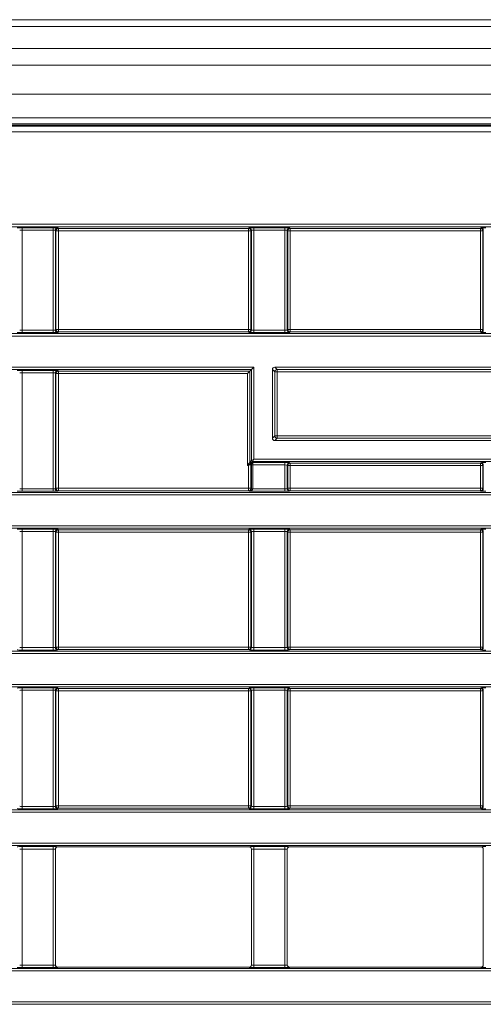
# Model space of a CAD drawing. Header units: millimetres. Extents: x 0 to 1118, y 0 to 864.
# Tile 58 of 235: x 567 to 577, y 216 to 237. Entities that reach past the tile are written whole.
import ezdxf

# ---------------------------------------------------------------- set-up
doc = ezdxf.new("R2010")
doc.units = ezdxf.units.MM

msp = doc.modelspace()

# ---------------------------------------------------------------- linework, layer by layer
at = {"color": 7, "linetype": 'Continuous', "lineweight": 15}
for p, q in [((685.785, 236.547), (551.36, 236.547)), ((685.785, 234.485), (551.36, 234.485)), ((550.577, 234.329), (686.567, 234.329)), ((571.847, 229.161), (571.797, 229.111)), ((571.882, 229.196), (571.847, 229.161)), ((571.932, 229.246), (571.882, 229.196)), ((572.324, 227.751), (572.324, 229.193)), ((572.374, 229.243), (582.865, 229.243)), ((572.374, 227.701), (582.865, 227.701)), ((567.762, 216.679), (567.762, 219.112)), ((567.812, 219.162), (571.832, 219.162)), ((571.882, 219.112), (571.882, 216.679)), ((572.637, 216.679), (572.637, 219.112)), ((572.687, 219.162), (576.707, 219.162)), ((576.757, 219.112), (576.757, 216.679)), ((567.812, 216.629), (571.832, 216.629)), ((572.687, 216.629), (576.707, 216.629))]:
    msp.add_line(p, q, dxfattribs=at)
at = {"color": 9, "linetype": 'Continuous', "lineweight": 0}
for p, q in [((685.785, 236.401), (551.36, 236.401)), ((685.785, 235.943), (551.36, 235.943)), ((685.785, 235.59), (551.36, 235.59)), ((685.785, 234.985), (551.36, 234.985)), ((550.584, 234.312), (686.56, 234.312)), ((685.785, 234.36), (551.36, 234.36)), ((686.56, 234.187), (550.584, 234.187)), ((553.132, 232.246), (684.012, 232.246)), ((684.012, 232.196), (553.132, 232.196)), ((567.059, 232.173), (567.71, 232.173)), ((567.059, 232.123), (567.059, 232.173)), ((567.71, 232.123), (567.059, 232.123)), ((567.059, 232.123), (567.059, 230.02)), ((567.71, 232.123), (567.71, 232.173)), ((567.71, 230.02), (567.71, 232.123)), ((567.76, 232.122), (567.76, 230.022)), ((567.772, 232.11), (567.76, 232.122)), ((567.772, 230.033), (567.772, 232.11)), ((567.772, 232.11), (567.822, 232.11)), ((567.81, 232.172), (567.822, 232.16)), ((567.822, 232.16), (571.822, 232.16)), ((567.822, 232.11), (567.822, 232.16)), ((571.822, 232.11), (567.822, 232.11)), ((567.822, 232.11), (567.822, 230.033)), ((571.822, 232.16), (571.834, 232.172)), ((571.822, 232.11), (571.822, 232.16)), ((571.822, 232.11), (571.872, 232.11)), ((571.822, 230.033), (571.822, 232.11)), ((571.884, 232.122), (571.872, 232.11)), ((571.872, 232.11), (571.872, 230.033)), ((571.884, 230.022), (571.884, 232.122)), ((571.934, 232.173), (572.585, 232.173)), ((571.934, 232.123), (571.934, 232.173)), ((572.585, 232.123), (571.934, 232.123)), ((571.934, 232.123), (571.934, 230.02)), ((572.585, 232.123), (572.585, 232.173)), ((572.585, 230.02), (572.585, 232.123)), ((572.635, 232.122), (572.635, 230.022)), ((572.647, 232.11), (572.635, 232.122)), ((572.647, 230.033), (572.647, 232.11)), ((572.647, 232.11), (572.697, 232.11)), ((572.685, 232.172), (572.697, 232.16)), ((572.697, 232.16), (576.697, 232.16)), ((572.697, 232.11), (572.697, 232.16)), ((576.697, 232.11), (572.697, 232.11)), ((572.697, 232.11), (572.697, 230.033)), ((576.697, 232.16), (576.709, 232.172)), ((576.697, 232.11), (576.697, 232.16)), ((576.697, 232.11), (576.747, 232.11)), ((576.697, 230.033), (576.697, 232.11)), ((576.759, 232.122), (576.747, 232.11)), ((576.747, 232.11), (576.747, 230.033)), ((576.759, 230.022), (576.759, 232.122)), ((554.876, 229.948), (682.268, 229.948)), ((567.059, 229.97), (567.059, 230.02)), ((567.059, 230.02), (567.71, 230.02)), ((567.71, 229.97), (567.059, 229.97)), ((567.71, 229.97), (567.71, 230.02)), ((567.76, 230.022), (567.772, 230.033)), ((567.772, 230.033), (567.822, 230.033)), ((567.822, 229.983), (567.81, 229.972)), ((567.822, 229.983), (567.822, 230.033)), ((567.822, 230.033), (571.822, 230.033)), ((571.822, 229.983), (567.822, 229.983)), ((571.822, 230.033), (571.872, 230.033)), ((571.822, 229.983), (571.822, 230.033)), ((571.834, 229.972), (571.822, 229.983)), ((571.872, 230.033), (571.884, 230.022)), ((571.934, 229.97), (571.934, 230.02)), ((571.934, 230.02), (572.585, 230.02)), ((572.585, 229.97), (571.934, 229.97)), ((572.585, 229.97), (572.585, 230.02)), ((572.635, 230.022), (572.647, 230.033)), ((572.647, 230.033), (572.697, 230.033)), ((572.697, 229.983), (572.685, 229.972)), ((572.697, 229.983), (572.697, 230.033)), ((572.697, 230.033), (576.697, 230.033)), ((576.697, 229.983), (572.697, 229.983)), ((576.697, 230.033), (576.747, 230.033)), ((576.697, 229.983), (576.697, 230.033)), ((576.709, 229.972), (576.697, 229.983)), ((576.747, 230.033), (576.759, 230.022)), ((682.268, 229.898), (554.876, 229.898)), ((566.46, 229.246), (571.932, 229.246)), ((571.882, 229.196), (566.56, 229.196)), ((567.059, 229.174), (567.71, 229.174)), ((567.059, 229.124), (567.059, 229.174)), ((567.71, 229.124), (567.059, 229.124)), ((567.059, 229.124), (567.059, 226.684)), ((567.71, 229.124), (567.71, 229.174)), ((567.71, 226.684), (567.71, 229.124)), ((567.76, 229.122), (567.76, 226.686)), ((567.772, 229.111), (567.76, 229.122)), ((567.772, 226.697), (567.772, 229.111)), ((567.822, 229.111), (567.772, 229.111)), ((567.81, 229.172), (567.822, 229.161)), ((567.822, 229.161), (571.847, 229.161)), ((567.822, 229.161), (567.822, 229.111)), ((571.797, 229.111), (567.822, 229.111)), ((567.822, 229.111), (567.822, 226.697)), ((571.797, 227.175), (571.797, 229.111)), ((571.847, 229.161), (571.847, 227.243)), ((571.882, 227.285), (571.882, 229.196)), ((571.932, 229.246), (571.932, 227.31)), ((572.373, 229.144), (572.324, 229.193)), ((572.373, 227.8), (572.373, 229.144)), ((572.423, 229.144), (572.373, 229.144)), ((572.374, 229.243), (572.423, 229.194)), ((572.423, 229.194), (582.816, 229.194)), ((572.423, 229.144), (572.423, 229.194)), ((572.423, 229.144), (572.423, 227.8)), ((582.816, 229.144), (572.423, 229.144)), ((572.324, 227.751), (572.373, 227.8)), ((572.423, 227.8), (572.373, 227.8)), ((572.423, 227.75), (572.374, 227.701)), ((572.423, 227.75), (572.423, 227.8)), ((572.423, 227.8), (582.816, 227.8)), ((582.816, 227.75), (572.423, 227.75)), ((571.847, 227.243), (571.859, 227.255)), ((571.86, 227.262), (571.882, 227.285)), ((571.882, 227.285), (571.932, 227.31)), ((571.907, 227.26), (571.885, 227.237)), ((571.932, 227.31), (571.907, 227.26)), ((583.307, 227.26), (571.907, 227.26)), ((571.91, 227.238), (572.585, 227.238)), ((571.932, 227.31), (583.307, 227.31)), ((572.585, 227.188), (572.585, 227.238)), ((572.685, 227.236), (572.697, 227.225)), ((576.697, 227.225), (576.709, 227.236)), ((571.797, 227.175), (571.822, 227.212)), ((571.835, 227.2), (571.797, 227.175)), ((571.822, 227.175), (571.797, 227.175)), ((571.872, 227.2), (571.822, 227.175)), ((571.822, 227.175), (571.835, 227.2)), ((571.822, 226.697), (571.822, 227.175)), ((571.872, 227.233), (571.86, 227.221)), ((571.884, 227.211), (571.872, 227.2)), ((571.872, 227.2), (571.872, 226.697)), ((571.884, 227.188), (571.909, 227.188)), ((571.884, 226.685), (571.884, 227.188)), ((572.585, 227.188), (571.909, 227.188)), ((571.909, 227.188), (571.909, 226.685)), ((572.585, 226.684), (572.585, 227.188)), ((572.635, 227.186), (572.635, 226.686)), ((572.647, 227.175), (572.635, 227.186)), ((572.647, 226.697), (572.647, 227.175)), ((572.697, 227.175), (572.647, 227.175)), ((572.697, 227.225), (576.697, 227.225)), ((572.697, 227.225), (572.697, 227.175)), ((576.697, 227.175), (572.697, 227.175)), ((572.697, 227.175), (572.697, 226.697)), ((576.697, 227.225), (576.697, 227.175)), ((576.697, 226.697), (576.697, 227.175)), ((576.747, 227.175), (576.697, 227.175)), ((576.759, 227.186), (576.747, 227.175)), ((576.747, 227.175), (576.747, 226.697)), ((576.759, 226.686), (576.759, 227.186)), ((567.059, 226.634), (567.059, 226.684)), ((567.059, 226.684), (567.71, 226.684)), ((567.71, 226.634), (567.059, 226.634)), ((567.71, 226.634), (567.71, 226.684)), ((567.76, 226.686), (567.772, 226.697)), ((567.822, 226.697), (567.772, 226.697)), ((567.822, 226.647), (567.81, 226.636)), ((567.822, 226.697), (571.822, 226.697)), ((567.822, 226.697), (567.822, 226.647)), ((571.822, 226.647), (567.822, 226.647)), ((571.872, 226.697), (571.822, 226.697)), ((571.822, 226.697), (571.822, 226.647)), ((571.835, 226.634), (571.822, 226.647)), ((572.585, 226.634), (571.835, 226.634)), ((571.872, 226.697), (571.884, 226.685)), ((571.884, 226.685), (571.909, 226.685)), ((571.884, 226.684), (571.909, 226.684)), ((571.909, 226.684), (572.585, 226.684)), ((572.585, 226.684), (572.585, 226.634)), ((572.635, 226.686), (572.647, 226.697)), ((572.647, 226.697), (572.697, 226.697)), ((572.697, 226.647), (572.685, 226.636)), ((572.697, 226.697), (572.697, 226.647)), ((572.697, 226.697), (576.697, 226.697)), ((576.697, 226.647), (572.697, 226.647)), ((576.747, 226.697), (576.697, 226.697)), ((576.697, 226.697), (576.697, 226.647)), ((576.709, 226.636), (576.697, 226.647)), ((576.747, 226.697), (576.759, 226.686)), ((682.661, 226.562), (566.46, 226.562)), ((566.56, 226.612), (682.661, 226.612)), ((566.46, 225.91), (682.661, 225.91)), ((682.661, 225.86), (566.56, 225.86)), ((567.059, 225.838), (567.71, 225.838)), ((567.059, 225.788), (567.059, 225.838)), ((567.71, 225.788), (567.059, 225.788)), ((567.059, 225.788), (567.059, 223.348)), ((567.71, 225.788), (567.71, 225.838)), ((567.71, 223.348), (567.71, 225.788)), ((567.76, 225.786), (567.76, 223.35)), ((567.772, 225.775), (567.76, 225.786)), ((567.81, 225.836), (567.822, 225.825)), ((567.822, 225.825), (571.822, 225.825)), ((567.822, 225.775), (567.822, 225.825)), ((571.822, 225.825), (571.834, 225.836)), ((571.822, 225.775), (571.822, 225.825)), ((571.884, 225.786), (571.872, 225.775)), ((571.884, 223.35), (571.884, 225.786)), ((571.934, 225.838), (572.585, 225.838)), ((571.934, 225.788), (571.934, 225.838)), ((572.585, 225.788), (571.934, 225.788)), ((571.934, 225.788), (571.934, 223.348)), ((572.585, 225.788), (572.585, 225.838)), ((572.585, 223.348), (572.585, 225.788)), ((572.635, 225.786), (572.635, 223.35)), ((572.647, 225.775), (572.635, 225.786)), ((572.685, 225.836), (572.697, 225.825)), ((572.697, 225.825), (576.697, 225.825)), ((572.697, 225.775), (572.697, 225.825)), ((576.697, 225.825), (576.709, 225.836)), ((576.697, 225.775), (576.697, 225.825)), ((576.759, 225.786), (576.747, 225.775)), ((576.759, 223.35), (576.759, 225.786)), ((567.772, 223.361), (567.772, 225.775)), ((567.822, 225.775), (567.772, 225.775)), ((571.822, 225.775), (567.822, 225.775)), ((567.822, 225.775), (567.822, 223.361)), ((571.822, 223.361), (571.822, 225.775)), ((571.872, 225.775), (571.822, 225.775)), ((571.872, 225.775), (571.872, 223.361)), ((572.647, 223.361), (572.647, 225.775)), ((572.697, 225.775), (572.647, 225.775)), ((576.697, 225.775), (572.697, 225.775)), ((572.697, 225.775), (572.697, 223.361)), ((576.747, 225.775), (576.697, 225.775)), ((576.697, 223.361), (576.697, 225.775)), ((576.747, 225.775), (576.747, 223.361)), ((567.059, 223.298), (567.059, 223.348)), ((567.059, 223.348), (567.71, 223.348)), ((567.71, 223.298), (567.71, 223.348)), ((567.76, 223.35), (567.772, 223.361)), ((567.822, 223.361), (567.772, 223.361)), ((567.822, 223.311), (567.81, 223.3)), ((567.822, 223.311), (567.822, 223.361)), ((567.822, 223.361), (571.822, 223.361)), ((571.822, 223.311), (567.822, 223.311)), ((571.822, 223.311), (571.822, 223.361)), ((571.872, 223.361), (571.822, 223.361)), ((571.834, 223.3), (571.822, 223.311)), ((571.872, 223.361), (571.884, 223.35)), ((571.934, 223.298), (571.934, 223.348)), ((571.934, 223.348), (572.585, 223.348)), ((572.585, 223.298), (572.585, 223.348)), ((572.635, 223.35), (572.647, 223.361)), ((572.697, 223.361), (572.647, 223.361)), ((572.697, 223.311), (572.685, 223.3)), ((572.697, 223.311), (572.697, 223.361)), ((572.697, 223.361), (576.697, 223.361)), ((576.697, 223.311), (572.697, 223.311)), ((576.697, 223.311), (576.697, 223.361)), ((576.747, 223.361), (576.697, 223.361)), ((576.709, 223.3), (576.697, 223.311)), ((576.747, 223.361), (576.759, 223.35)), ((548.759, 223.276), (688.385, 223.276)), ((688.385, 223.226), (548.759, 223.226)), ((567.71, 223.298), (567.059, 223.298)), ((572.585, 223.298), (571.934, 223.298)), ((548.759, 222.574), (688.385, 222.574)), ((688.385, 222.524), (548.759, 222.524)), ((567.059, 222.502), (567.71, 222.502)), ((567.059, 222.452), (567.059, 222.502)), ((567.71, 222.452), (567.71, 222.502)), ((567.81, 222.5), (567.822, 222.489)), ((567.822, 222.489), (571.822, 222.489)), ((567.822, 222.439), (567.822, 222.489)), ((571.822, 222.489), (571.834, 222.5)), ((571.822, 222.439), (571.822, 222.489)), ((571.934, 222.502), (572.585, 222.502)), ((571.934, 222.452), (571.934, 222.502)), ((572.585, 222.452), (572.585, 222.502)), ((572.685, 222.5), (572.697, 222.489)), ((572.697, 222.489), (576.697, 222.489)), ((572.697, 222.439), (572.697, 222.489)), ((576.697, 222.489), (576.709, 222.5)), ((576.697, 222.439), (576.697, 222.489)), ((567.71, 222.452), (567.059, 222.452)), ((567.059, 222.452), (567.059, 220.012)), ((567.71, 220.012), (567.71, 222.452)), ((567.76, 222.45), (567.76, 220.014)), ((567.772, 222.439), (567.76, 222.45)), ((567.772, 220.025), (567.772, 222.439)), ((567.772, 222.439), (567.822, 222.439)), ((571.822, 222.439), (567.822, 222.439)), ((567.822, 222.439), (567.822, 220.025)), ((571.822, 220.025), (571.822, 222.439)), ((571.822, 222.439), (571.872, 222.439)), ((571.884, 222.45), (571.872, 222.439)), ((571.872, 222.439), (571.872, 220.025)), ((571.884, 220.014), (571.884, 222.45)), ((572.585, 222.452), (571.934, 222.452)), ((571.934, 222.452), (571.934, 220.012)), ((572.585, 220.012), (572.585, 222.452)), ((572.635, 222.45), (572.635, 220.014)), ((572.647, 222.439), (572.635, 222.45)), ((572.647, 220.025), (572.647, 222.439)), ((572.647, 222.439), (572.697, 222.439)), ((576.697, 222.439), (572.697, 222.439)), ((572.697, 222.439), (572.697, 220.025)), ((576.697, 222.439), (576.747, 222.439)), ((576.697, 220.025), (576.697, 222.439)), ((576.759, 222.45), (576.747, 222.439)), ((576.747, 222.439), (576.747, 220.025)), ((576.759, 220.014), (576.759, 222.45)), ((567.059, 219.962), (567.059, 220.012)), ((567.059, 220.012), (567.71, 220.012)), ((567.71, 219.962), (567.71, 220.012)), ((567.76, 220.014), (567.772, 220.025)), ((567.772, 220.025), (567.822, 220.025)), ((567.822, 219.975), (567.822, 220.025)), ((567.822, 220.025), (571.822, 220.025)), ((571.822, 219.975), (571.822, 220.025)), ((571.822, 220.025), (571.872, 220.025)), ((571.872, 220.025), (571.884, 220.014)), ((571.934, 219.962), (571.934, 220.012)), ((571.934, 220.012), (572.585, 220.012)), ((572.585, 219.962), (572.585, 220.012)), ((572.635, 220.014), (572.647, 220.025)), ((572.647, 220.025), (572.697, 220.025)), ((572.697, 219.975), (572.697, 220.025)), ((572.697, 220.025), (576.697, 220.025)), ((576.697, 220.025), (576.747, 220.025)), ((576.697, 219.975), (576.697, 220.025)), ((576.747, 220.025), (576.759, 220.014)), ((548.759, 219.94), (688.385, 219.94)), ((688.385, 219.89), (548.759, 219.89)), ((567.71, 219.962), (567.059, 219.962)), ((567.822, 219.975), (567.81, 219.964)), ((571.822, 219.975), (567.822, 219.975)), ((571.834, 219.964), (571.822, 219.975)), ((572.585, 219.962), (571.934, 219.962)), ((572.697, 219.975), (572.685, 219.964)), ((576.697, 219.975), (572.697, 219.975)), ((576.709, 219.964), (576.697, 219.975)), ((548.759, 219.238), (688.385, 219.238)), ((688.385, 219.188), (548.759, 219.188)), ((567.059, 219.166), (567.71, 219.166)), ((567.059, 219.116), (567.059, 219.166)), ((567.71, 219.116), (567.71, 219.166)), ((567.81, 219.164), (567.812, 219.162)), ((571.832, 219.162), (571.834, 219.164)), ((571.934, 219.166), (572.585, 219.166)), ((571.934, 219.166), (571.934, 219.116)), ((572.585, 219.166), (572.585, 219.116)), ((572.685, 219.164), (572.687, 219.162)), ((576.707, 219.162), (576.709, 219.164)), ((567.71, 219.116), (567.059, 219.116)), ((567.059, 219.116), (567.059, 216.676)), ((567.71, 216.676), (567.71, 219.116)), ((567.76, 219.114), (567.76, 216.677)), ((567.762, 219.112), (567.76, 219.114)), ((571.884, 219.114), (571.882, 219.112)), ((571.884, 216.677), (571.884, 219.114)), ((572.585, 219.116), (571.934, 219.116)), ((571.934, 219.116), (571.934, 216.676)), ((572.585, 216.676), (572.585, 219.116)), ((572.635, 219.114), (572.635, 216.677)), ((572.637, 219.112), (572.635, 219.114)), ((576.759, 219.114), (576.757, 219.112)), ((576.759, 216.677), (576.759, 219.114)), ((548.759, 216.603), (688.385, 216.603)), ((688.385, 216.553), (548.759, 216.553)), ((567.059, 216.626), (567.059, 216.676)), ((567.059, 216.676), (567.71, 216.676)), ((567.71, 216.626), (567.059, 216.626)), ((567.71, 216.626), (567.71, 216.676)), ((567.76, 216.677), (567.762, 216.679)), ((567.812, 216.629), (567.81, 216.627)), ((571.834, 216.627), (571.832, 216.629)), ((571.882, 216.679), (571.884, 216.677)), ((571.934, 216.676), (572.585, 216.676)), ((571.934, 216.676), (571.934, 216.626)), ((572.585, 216.626), (571.934, 216.626)), ((572.585, 216.676), (572.585, 216.626)), ((572.635, 216.677), (572.637, 216.679)), ((572.687, 216.629), (572.685, 216.627)), ((576.709, 216.627), (576.707, 216.629)), ((576.757, 216.679), (576.759, 216.677)), ((548.759, 215.902), (688.385, 215.902)), ((688.385, 215.852), (548.759, 215.852))]:
    msp.add_line(p, q, dxfattribs=at)
for centre, radius, start, end in [((567.81, 232.122), 0.05, 90.0204, 179.9796), ((567.822, 232.11), 0.05, 90.0204, 179.9796), ((571.822, 232.11), 0.05, 0.0204, 89.9796), ((571.834, 232.122), 0.05, 0.0204, 89.9796), ((572.685, 232.122), 0.05, 90.0204, 179.9796), ((572.697, 232.11), 0.05, 90.0204, 179.9796), ((576.697, 232.11), 0.05, 0.0204, 89.9796), ((576.709, 232.122), 0.05, 0.0204, 89.9796), ((567.81, 230.022), 0.05, 180.0204, 269.9796), ((567.822, 230.033), 0.05, 180.0204, 269.9796), ((571.822, 230.033), 0.05, 270.0204, 359.9796), ((571.834, 230.022), 0.05, 270.0204, 359.9796), ((572.685, 230.022), 0.05, 180.0204, 269.9796), ((572.697, 230.033), 0.05, 180.0204, 269.9796), ((576.697, 230.033), 0.05, 270.0204, 359.9796), ((576.709, 230.022), 0.05, 270.0204, 359.9796), ((567.81, 229.122), 0.05, 90.0204, 179.9796), ((567.822, 229.111), 0.05, 90.0204, 179.9796), ((572.423, 229.144), 0.05, 90.0204, 179.9796), ((572.423, 227.8), 0.05, 180.0204, 269.9796), ((571.872, 227.243), 0.025, 180.0205, 240.3317), ((571.884, 227.255), 0.025, 180.0205, 240.3317), ((571.885, 227.262), 0.025, 180.0204, 269.9796), ((571.907, 227.285), 0.025, 180.0204, 269.9796), ((572.685, 227.186), 0.05, 90.0204, 179.9796), ((576.709, 227.186), 0.05, 0.0204, 89.9796), ((571.873, 227.25), 0.0632, 216.8853, 233.1147), ((571.847, 227.2), 0.025, 0.0205, 60.3326), ((571.859, 227.211), 0.025, 0.0205, 60.3317), ((572.697, 227.175), 0.05, 90.0204, 179.9796), ((576.697, 227.175), 0.05, 0.0204, 89.9796), ((567.81, 226.686), 0.05, 180.0204, 269.9796), ((567.822, 226.697), 0.05, 180.0204, 269.9796), ((571.822, 226.697), 0.05, 270.0204, 359.9796), ((572.685, 226.686), 0.05, 180.0204, 269.9796), ((572.697, 226.697), 0.05, 180.0204, 269.9796), ((576.697, 226.697), 0.05, 270.0204, 359.9796), ((576.709, 226.686), 0.05, 270.0204, 359.9796), ((567.81, 225.786), 0.05, 90.0204, 179.9796), ((567.822, 225.775), 0.05, 90.0204, 179.9796), ((571.822, 225.775), 0.05, 0.0204, 89.9796), ((571.834, 225.786), 0.05, 0.0204, 89.9796), ((572.685, 225.786), 0.05, 90.0204, 179.9796), ((572.697, 225.775), 0.05, 90.0204, 179.9796), ((576.697, 225.775), 0.05, 0.0204, 89.9796), ((576.709, 225.786), 0.05, 0.0204, 89.9796), ((567.81, 223.35), 0.05, 180.0204, 269.9796), ((567.822, 223.361), 0.05, 180.0204, 269.9796), ((571.822, 223.361), 0.05, 270.0204, 359.9796), ((571.834, 223.35), 0.05, 270.0204, 359.9796), ((572.685, 223.35), 0.05, 180.0204, 269.9796), ((572.697, 223.361), 0.05, 180.0204, 269.9796), ((576.697, 223.361), 0.05, 270.0204, 359.9796), ((576.709, 223.35), 0.05, 270.0204, 359.9796), ((567.81, 222.45), 0.05, 90.0204, 179.9796), ((567.822, 222.439), 0.05, 90.0204, 179.9796), ((571.822, 222.439), 0.05, 0.0204, 89.9796), ((571.834, 222.45), 0.05, 0.0204, 89.9796), ((572.685, 222.45), 0.05, 90.0204, 179.9796), ((572.697, 222.439), 0.05, 90.0204, 179.9796), ((576.697, 222.439), 0.05, 0.0204, 89.9796), ((576.709, 222.45), 0.05, 0.0204, 89.9796), ((567.81, 220.014), 0.05, 180.0204, 269.9796), ((567.822, 220.025), 0.05, 180.0204, 269.9796), ((571.822, 220.025), 0.05, 270.0204, 359.9796), ((571.834, 220.014), 0.05, 270.0204, 359.9796), ((572.685, 220.014), 0.05, 180.0204, 269.9796), ((572.697, 220.025), 0.05, 180.0204, 269.9796), ((576.697, 220.025), 0.05, 270.0204, 359.9796), ((576.709, 220.014), 0.05, 270.0204, 359.9796), ((567.81, 219.114), 0.05, 90.0204, 179.9796), ((571.834, 219.114), 0.05, 0.0204, 89.9796), ((572.685, 219.114), 0.05, 90.0204, 179.9796), ((576.709, 219.114), 0.05, 0.0204, 89.9796), ((567.81, 216.677), 0.05, 180.0204, 269.9796), ((571.834, 216.677), 0.05, 270.0204, 359.9796), ((572.685, 216.677), 0.05, 180.0204, 269.9796), ((576.709, 216.677), 0.05, 270.0204, 359.9796)]:
    msp.add_arc(centre, radius, start, end, dxfattribs=at)
for centre, major_axis, ratio, start_param, end_param in [((567.059, 232.172), (0.1, 0), 0.017455, 1.570796, 3.124139), ((567.059, 232.122), (0.05, 0), 0.03491, 1.570796, 3.124139), ((567.71, 232.172), (0.1, 0), 0.017455, 0.017453, 1.570796), ((567.71, 232.122), (0.05, 0), 0.03491, 0.017453, 1.570796), ((571.934, 232.172), (0.1, 0), 0.017455, 1.570796, 3.124139), ((571.934, 232.122), (0.05, 0), 0.03491, 1.570796, 3.124139), ((572.585, 232.172), (0.1, 0), 0.017455, 0.017453, 1.570796), ((572.585, 232.122), (0.05, 0), 0.03491, 0.017453, 1.570796), ((576.809, 232.172), (0.1, 0), 0.017455, 1.570796, 3.124139), ((567.059, 229.972), (0.1, 0), 0.017455, 3.159046, 4.712389), ((567.059, 230.022), (0.05, 0), 0.03491, 3.159046, 4.712389), ((567.71, 230.022), (0.05, 0), 0.03491, 4.712389, 6.265732), ((567.71, 229.972), (0.1, 0), 0.017455, 4.712389, 6.265732), ((571.934, 229.972), (0.1, 0), 0.017455, 3.159046, 4.712389), ((571.934, 230.022), (0.05, 0), 0.03491, 3.159046, 4.712389), ((572.585, 230.022), (0.05, 0), 0.03491, 4.712389, 6.265732), ((572.585, 229.972), (0.1, 0), 0.017455, 4.712389, 6.265732), ((576.809, 229.972), (0.1, 0), 0.017455, 3.159046, 4.712389), ((567.059, 229.172), (0.1, 0), 0.017455, 1.570796, 3.124139), ((567.059, 229.122), (0.05, 0), 0.03491, 1.570796, 3.124139), ((567.71, 229.172), (0.1, 0), 0.017455, 0.017453, 1.570796), ((567.71, 229.122), (0.05, 0), 0.03491, 0.017453, 1.570796), ((571.91, 227.188), (0, 0.05), 0.026183, 0.017453, 1.570796), ((572.585, 227.236), (0.1, 0), 0.017455, 0.017453, 1.570796), ((576.809, 227.236), (0.1, 0), 0.017455, 1.570796, 3.124139), ((571.885, 227.188), (0, 0.075), 0.017455, 1.248197, 1.570796), ((572.585, 227.186), (0.05, 0), 0.03491, 0.017453, 1.570796), ((567.059, 226.636), (0.1, 0), 0.017455, 3.159046, 4.712389), ((567.059, 226.686), (0.05, 0), 0.03491, 3.159046, 4.712389), ((567.71, 226.686), (0.05, 0), 0.03491, 4.712389, 6.265732), ((567.71, 226.636), (0.1, 0), 0.017455, 4.712389, 6.265732), ((571.835, 226.684), (0.0737, 0.0016), 0.678124, 4.697523, 6.250866), ((571.835, 226.684), (0.0191, 0.0465), 0.963603, 3.543827, 5.09717), ((571.834, 226.685), (0.0354, -0.0354), 0.999391, 0.768097, 0.785246), ((571.834, 226.685), (-0.053, 0.053), 0.999695, 3.90969, 3.926839), ((572.585, 226.686), (0.05, 0), 0.03491, 4.712389, 6.265732), ((572.585, 226.636), (0.1, 0), 0.017455, 4.712389, 6.265732), ((576.809, 226.636), (0.1, 0), 0.017455, 3.159046, 4.712389), ((567.059, 225.836), (0.1, 0), 0.017455, 1.570796, 3.124139), ((567.059, 225.786), (0.05, 0), 0.03491, 1.570796, 3.124139), ((567.71, 225.836), (0.1, 0), 0.017455, 0.017453, 1.570796), ((567.71, 225.786), (0.05, 0), 0.03491, 0.017453, 1.570796), ((571.934, 225.836), (0.1, 0), 0.017455, 1.570796, 3.124139), ((571.934, 225.786), (0.05, 0), 0.03491, 1.570796, 3.124139), ((572.585, 225.836), (0.1, 0), 0.017455, 0.017453, 1.570796), ((572.585, 225.786), (0.05, 0), 0.03491, 0.017453, 1.570796), ((576.809, 225.836), (0.1, 0), 0.017455, 1.570796, 3.124139), ((567.059, 223.35), (0.05, 0), 0.03491, 3.159046, 4.712389), ((567.71, 223.35), (0.05, 0), 0.03491, 4.712389, 6.265732), ((571.934, 223.35), (0.05, 0), 0.03491, 3.159046, 4.712389), ((572.585, 223.35), (0.05, 0), 0.03491, 4.712389, 6.265732), ((567.059, 223.3), (0.1, 0), 0.017455, 3.159046, 4.712389), ((567.71, 223.3), (0.1, 0), 0.017455, 4.712389, 6.265732), ((571.934, 223.3), (0.1, 0), 0.017455, 3.159046, 4.712389), ((572.585, 223.3), (0.1, 0), 0.017455, 4.712389, 6.265732), ((576.809, 223.3), (0.1, 0), 0.017455, 3.159046, 4.712389), ((567.059, 222.5), (0.1, 0), 0.017455, 1.570796, 3.124139), ((567.71, 222.5), (0.1, 0), 0.017455, 0.017453, 1.570796), ((571.934, 222.5), (0.1, 0), 0.017455, 1.570796, 3.124139), ((572.585, 222.5), (0.1, 0), 0.017455, 0.017453, 1.570796), ((576.809, 222.5), (0.1, 0), 0.017455, 1.570796, 3.124139), ((567.059, 222.45), (0.05, 0), 0.03491, 1.570796, 3.124139), ((567.71, 222.45), (0.05, 0), 0.03491, 0.017453, 1.570796), ((571.934, 222.45), (0.05, 0), 0.03491, 1.570796, 3.124139), ((572.585, 222.45), (0.05, 0), 0.03491, 0.017453, 1.570796), ((567.059, 220.014), (0.05, 0), 0.03491, 3.159046, 4.712389), ((567.71, 220.014), (0.05, 0), 0.03491, 4.712389, 6.265732), ((571.934, 220.014), (0.05, 0), 0.03491, 3.159046, 4.712389), ((572.585, 220.014), (0.05, 0), 0.03491, 4.712389, 6.265732), ((567.059, 219.964), (0.1, 0), 0.017455, 3.159046, 4.712389), ((567.71, 219.964), (0.1, 0), 0.017455, 4.712389, 6.265732), ((571.934, 219.964), (0.1, 0), 0.017455, 3.159046, 4.712389), ((572.585, 219.964), (0.1, 0), 0.017455, 4.712389, 6.265732), ((576.809, 219.964), (0.1, 0), 0.017455, 3.159046, 4.712389), ((567.059, 219.164), (0.1, 0), 0.017455, 1.570796, 3.124139), ((567.71, 219.164), (0.1, 0), 0.017455, 0.017453, 1.570796), ((571.934, 219.164), (0.1, 0), 0.017455, 1.570796, 3.124139), ((572.585, 219.164), (0.1, 0), 0.017455, 0.017453, 1.570796), ((576.809, 219.164), (0.1, 0), 0.017455, 1.570796, 3.124139), ((567.059, 219.114), (0.05, 0), 0.03491, 1.570796, 3.124139), ((567.71, 219.114), (0.05, 0), 0.03491, 0.017453, 1.570796), ((571.934, 219.114), (0.05, 0), 0.03491, 1.570796, 3.124139), ((572.585, 219.114), (0.05, 0), 0.03491, 0.017453, 1.570796), ((567.059, 216.627), (0.1, 0), 0.017455, 3.159046, 4.712389), ((567.059, 216.677), (0.05, 0), 0.03491, 3.159046, 4.712389), ((567.71, 216.677), (0.05, 0), 0.03491, 4.712389, 6.265732), ((567.71, 216.627), (0.1, 0), 0.017455, 4.712389, 6.265732), ((571.934, 216.627), (0.1, 0), 0.017455, 3.159046, 4.712389), ((571.934, 216.677), (0.05, 0), 0.03491, 3.159046, 4.712389), ((572.585, 216.677), (0.05, 0), 0.03491, 4.712389, 6.265732), ((572.585, 216.627), (0.1, 0), 0.017455, 4.712389, 6.265732), ((576.809, 216.627), (0.1, 0), 0.017455, 3.159046, 4.712389)]:
    msp.add_ellipse(centre, major_axis=major_axis, ratio=ratio, start_param=start_param, end_param=end_param, dxfattribs=at)
at = {"color": 7, "linetype": 'Continuous', "lineweight": 15}
for centre, major_axis, start_param, end_param in [((572.374, 229.193), (-0.0354, 0.0354), 5.497939, 7.068431), ((572.374, 227.751), (-0.0354, -0.0354), 5.497939, 7.068431), ((567.812, 219.112), (-0.0354, 0.0354), 5.497939, 7.068431), ((571.832, 219.112), (-0.0354, -0.0354), 2.356347, 3.926839), ((572.687, 219.112), (-0.0354, 0.0354), 5.497939, 7.068431), ((576.707, 219.112), (-0.0354, -0.0354), 2.356347, 3.926839), ((567.812, 216.679), (-0.0354, -0.0354), 5.497939, 7.068431), ((571.832, 216.679), (-0.0354, 0.0354), 2.356347, 3.926839), ((572.687, 216.679), (-0.0354, -0.0354), 5.497939, 7.068431), ((576.707, 216.679), (-0.0354, 0.0354), 2.356347, 3.926839)]:
    msp.add_ellipse(centre, major_axis=major_axis, ratio=0.999695, start_param=start_param, end_param=end_param, dxfattribs=at)
at = {"color": 9, "linetype": 'Continuous', "lineweight": 0}
for points, knots in [([(571.822, 227.212), (571.828, 227.221), (571.834, 227.228), (571.843, 227.239), (571.847, 227.243), (571.847, 227.243)], [0, 0, 0, 0, 0.5, 0.5, 1, 1, 1, 1]), ([(571.859, 227.255), (571.859, 227.255), (571.859, 227.257), (571.86, 227.261), (571.86, 227.262), (571.86, 227.262)], [0, 0, 0, 0, 0.5, 0.5, 1, 1, 1, 1]), ([(571.885, 227.237), (571.882, 227.237), (571.879, 227.236), (571.874, 227.234), (571.872, 227.233), (571.872, 227.233)], [0, 0, 0, 0, 0.5, 0.5, 1, 1, 1, 1]), ([(571.884, 227.211), (571.884, 227.213), (571.886, 227.216), (571.891, 227.222), (571.893, 227.225), (571.901, 227.233), (571.906, 227.237), (571.91, 227.238)], [0, 0, 0, 0, 0.25, 0.25, 0.5, 0.5, 1, 1, 1, 1]), ([(571.86, 227.221), (571.86, 227.221), (571.856, 227.219), (571.847, 227.211), (571.841, 227.206), (571.835, 227.2)], [0, 0, 0, 0, 0.5, 0.5, 1, 1, 1, 1])]:
    msp.add_open_spline(points, degree=3, knots=knots, dxfattribs=at)
for points in [[(571.885, 227.237), (571.893, 227.237), (571.902, 227.238), (571.91, 227.238)], [(571.86, 227.221), (571.86, 227.221), (571.86, 227.221), (571.86, 227.221)]]:
    msp.add_open_spline(points, degree=3, dxfattribs=at)

doc.saveas('drawing.dxf')
